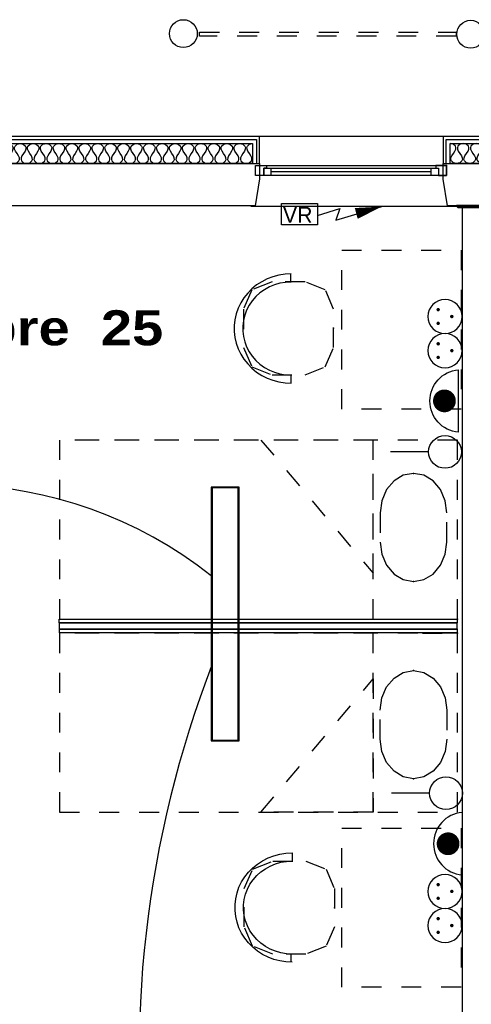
# Model space of a CAD drawing. Header units: millimetres. Extents: x -11.8 to 86.8, y 45.9 to 95.9.
# Tile 77 of 108: x 22.1 to 24.4, y 86.2 to 91.2. Entities that reach past the tile are written whole.
import ezdxf

# ---------------------------------------------------------------- set-up
doc = ezdxf.new("R2010")
doc.units = ezdxf.units.MM
doc.header["$MEASUREMENT"] = 0
doc.linetypes.add('PC_DASH_1', pattern=[0.055556, 0.027778, -0.027778])
doc.layers.add('CFO', color=6, linetype='Continuous')
doc.layers.add('Structure etage', color=7, linetype='Continuous')
doc.styles.get("Standard").update_dxf_attribs({"font": 'BKANT.TTF'})

# ---------------------------------------------------------------- blocks, each defined once
blk = doc.blocks.new('FILMED254')
for points in [[(-0.6382, -0.0753), (0.6368, -0.0753), (0.6368, 0.0667), (-0.6382, 0.0667)], [(-0.6357, -0.0693), (0.6343, -0.0693), (0.6343, 0.0607), (-0.6357, 0.0607)]]:
    blk.add_lwpolyline(points, close=True)
blk = doc.blocks.new('VR')
for p, q in [((0.454, 0.117), (0.736, 0.206)), ((0.686, 0.058), (1.262, 0.228)), ((0.736, 0.206), (0.686, 0.058))]:
    blk.add_line(p, q)
blk.add_lwpolyline([(0, 0.265), (0.454, 0.265), (0.454, 0), (0, 0)], close=True)
blk.add_lwpolyline([(0.941, 0.142, 0.14, 0, 0), (1.262, 0.228, 0, 0, 0)], format="xyseb")
blk.add_text('VR', height=0.2).set_placement((0.02, 0.025))
blk = doc.blocks.new('PCEN')
at = {"const_width": 0.025}
for points in [[(-0.101, 0.359, 1), (-0.076, 0.359, 1)], [(0.099, 0.359, 1), (0.124, 0.359, 1)], [(-0.001, 0.159, 1), (0.024, 0.159, 1)]]:
    blk.add_lwpolyline(points, format="xyb", close=True, dxfattribs=at)
blk.add_circle((0.012, 0.259), 0.25)
blk = doc.blocks.new('SA')
blk.add_line((0.1176, 0.2603), (0.3651, 0.5078))
blk.add_circle((0.0116, 0.1542), 0.15)
blk = doc.blocks.new('ADEC')
blk.add_line((-0.2995, 0.0875), (0.2045, 0.0875))
blk.add_arc((-0.0475, 0.111), 0.2531, 185.33727, 354.66273)
blk = doc.blocks.new('AP2')
at = {"const_width": 0.193}
blk.add_lwpolyline([(-0.088, -0.238, 1), (0.104, -0.238, 1)], format="xyb", close=True, dxfattribs=at)
at = {"xscale": 2.1, "yscale": 2.1, "zscale": 2.1}
blk.add_blockref('ADEC', (0.106, -0.185), dxfattribs=at)
blk = doc.blocks.new('PD_16128')
at = {"layer": 'Structure etage', "color": 0, "linetype": 'PC_DASH_1'}
blk.add_lwpolyline([(23.7679, -8.0114), (23.7679, -8.1579), (23.7761, -8.2193), (23.7999, -8.2748), (23.837, -8.3188), (23.8837, -8.347), (23.9355, -8.3567), (23.9873, -8.347), (24.034, -8.3188), (24.0711, -8.2748), (24.0949, -8.2193), (24.1031, -8.1579), (24.1031, -8.0114), (24.0949, -7.95), (24.0711, -7.8945), (24.034, -7.8505), (23.9873, -7.8223), (23.9355, -7.8126), (23.8837, -7.8223), (23.837, -7.8505), (23.7999, -7.8945), (23.7761, -7.95), (23.7679, -8.0114)], dxfattribs=at)
at = {"layer": 'Structure etage', "color": 0}
for p in [(23.9355, -7.8126), (23.9355, -8.3567)]:
    blk.add_point(p, dxfattribs=at)
blk = doc.blocks.new('PD_16127')
at = {"layer": 'Structure etage', "color": 0, "linetype": 'PC_DASH_1'}
blk.add_line((23.9796, -8.5451), (24.156, -8.5451), dxfattribs=at)
for points in [[(24.156, -8.5451), (24.156, -7.6451), (22.156, -7.6451), (22.156, -8.5451), (24.156, -8.5451)], [(23.7326, -8.5451), (23.7326, -7.6451), (22.156, -7.6451), (22.156, -8.5451), (23.7326, -8.5451)], [(23.7326, -8.3149), (23.7326, -7.6451), (23.1679, -7.6451), (23.7326, -8.3149)]]:
    blk.add_lwpolyline(points, dxfattribs=at)
at = {"layer": 'Structure etage', "color": 0}
blk.add_point((24.156, -8.5451), dxfattribs=at)
at = {"layer": 'Structure etage'}
blk.add_blockref('PD_16128', (0, 0), dxfattribs=at)
blk = doc.blocks.new('PD_16130')
at = {"layer": 'Structure etage', "color": 0, "linetype": 'PC_DASH_1'}
blk.add_lwpolyline([(23.7679, -9.1501), (23.7679, -9.0036), (23.7761, -8.9421), (23.7999, -8.8867), (23.837, -8.8427), (23.8837, -8.8145), (23.9355, -8.8047), (23.9873, -8.8145), (24.034, -8.8427), (24.0711, -8.8867), (24.0949, -8.9421), (24.1031, -9.0036), (24.1031, -9.1501), (24.0949, -9.2115), (24.0711, -9.267), (24.034, -9.3109), (23.9873, -9.3392), (23.9355, -9.3489), (23.8837, -9.3392), (23.837, -9.3109), (23.7999, -9.267), (23.7761, -9.2115), (23.7679, -9.1501)], dxfattribs=at)
at = {"layer": 'Structure etage', "color": 0}
for p in [(23.9355, -8.8047), (23.9355, -9.3489)]:
    blk.add_point(p, dxfattribs=at)
blk = doc.blocks.new('PD_16129')
at = {"layer": 'Structure etage', "color": 0, "linetype": 'PC_DASH_1'}
blk.add_line((23.9796, -8.6164), (24.156, -8.6164), dxfattribs=at)
for points in [[(24.156, -9.5164), (24.156, -8.6164), (22.156, -8.6164), (22.156, -9.5164), (24.156, -9.5164)], [(23.7326, -9.5164), (23.7326, -8.6164), (22.156, -8.6164), (22.156, -9.5164), (23.7326, -9.5164)], [(23.7326, -8.8466), (23.7326, -9.5164), (23.1679, -9.5164), (23.7326, -8.8466)]]:
    blk.add_lwpolyline(points, dxfattribs=at)
at = {"layer": 'Structure etage', "color": 0}
blk.add_point((24.156, -8.6164), dxfattribs=at)
at = {"layer": 'Structure etage'}
blk.add_blockref('PD_16130', (0, 0), dxfattribs=at)
blk = doc.blocks.new('PD_16131')
at = {"layer": 'Structure etage', "color": 0}
for points in [[(22.1548, -8.5651), (22.1548, -8.5461), (24.1548, -8.5461), (24.1548, -8.5651), (22.1548, -8.5651)], [(24.1537, -8.5966), (24.1537, -8.5666), (22.1548, -8.5666), (22.1548, -8.5966), (24.1537, -8.5966)], [(22.1568, -8.6141), (22.1568, -8.5951), (24.1548, -8.5951), (24.1548, -8.6141), (22.1568, -8.6141)]]:
    blk.add_lwpolyline(points, dxfattribs=at)
blk = doc.blocks.new('PD_16133')
at = {"layer": 'Structure etage', "color": 0, "linetype": 'PC_DASH_1'}
for p, q in [((23.3167, -6.8099), (23.3167, -6.8489)), ((23.321, -7.3586), (23.321, -7.3175))]:
    blk.add_line(p, q, dxfattribs=at)
for points in [[(23.3202, -6.8089), (23.2892, -6.8105), (23.2586, -6.8153), (23.2287, -6.8233), (23.1998, -6.8343), (23.1724, -6.8482), (23.1467, -6.8649), (23.123, -6.8842), (23.1017, -6.9058), (23.0829, -6.9295), (23.0669, -6.9551), (23.0538, -6.9821), (23.0439, -7.0103), (23.0372, -7.0394), (23.0339, -7.069), (23.0339, -7.0988), (23.0372, -7.1284), (23.0439, -7.1574), (23.0538, -7.1857), (23.0669, -7.2127), (23.0829, -7.2382), (23.1017, -7.2619), (23.123, -7.2835), (23.1467, -7.3028), (23.1724, -7.3195), (23.1998, -7.3334), (23.2287, -7.3445), (23.2586, -7.3524), (23.2892, -7.3572), (23.3202, -7.3589)], [(23.3202, -6.85), (23.2919, -6.8516), (23.264, -6.8563), (23.2368, -6.8641), (23.2108, -6.8749), (23.1862, -6.8885), (23.1634, -6.9047), (23.1428, -6.9234), (23.1246, -6.9442), (23.109, -6.9669), (23.0963, -6.9912), (23.0866, -7.0168), (23.08, -7.0432), (23.0767, -7.0703), (23.0767, -7.0975), (23.08, -7.1245), (23.0866, -7.1509), (23.0963, -7.1765), (23.109, -7.2008), (23.1246, -7.2235), (23.1428, -7.2443), (23.1634, -7.263), (23.1862, -7.2792), (23.2108, -7.2928), (23.2368, -7.3036), (23.264, -7.3114), (23.2919, -7.3161), (23.3202, -7.3177)], [(23.0805, -6.9864), (23.0805, -7.1791), (23.1225, -7.2763), (23.2239, -7.3166), (23.3901, -7.3166), (23.4915, -7.2763), (23.5335, -7.1791), (23.5335, -6.9864), (23.4915, -6.8892), (23.3901, -6.8489), (23.2239, -6.8489), (23.1225, -6.8892), (23.0805, -6.9864)]]:
    blk.add_lwpolyline(points, dxfattribs=at)
at = {"layer": 'Structure etage', "color": 0}
blk.add_point((23.5335, -7.0827), dxfattribs=at)
blk = doc.blocks.new('PD_16135')
at = {"layer": 'Structure etage', "color": 0, "linetype": 'PC_DASH_1'}
for p, q in [((23.3252, -9.7219), (23.3252, -9.763)), ((23.3209, -10.2706), (23.3209, -10.2316))]:
    blk.add_line(p, q, dxfattribs=at)
for points in [[(23.3245, -10.2716), (23.2935, -10.27), (23.2628, -10.2652), (23.2329, -10.2572), (23.204, -10.2462), (23.1766, -10.2323), (23.1509, -10.2155), (23.1272, -10.1963), (23.1059, -10.1747), (23.0871, -10.151), (23.0711, -10.1254), (23.058, -10.0984), (23.0481, -10.0702), (23.0415, -10.0411), (23.0381, -10.0115), (23.0381, -9.9817), (23.0415, -9.9521), (23.0481, -9.9231), (23.058, -9.8948), (23.0711, -9.8678), (23.0871, -9.8423), (23.1059, -9.8186), (23.1272, -9.797), (23.1509, -9.7777), (23.1766, -9.761), (23.204, -9.747), (23.2329, -9.736), (23.2628, -9.7281), (23.2935, -9.7232), (23.3245, -9.7216)], [(23.3244, -10.2305), (23.2961, -10.2289), (23.2682, -10.2242), (23.241, -10.2164), (23.215, -10.2056), (23.1904, -10.192), (23.1677, -10.1758), (23.147, -10.1571), (23.1288, -10.1363), (23.1132, -10.1136), (23.1005, -10.0893), (23.0908, -10.0637), (23.0842, -10.0372), (23.081, -10.0102), (23.081, -9.983), (23.0842, -9.956), (23.0908, -9.9296), (23.1005, -9.904), (23.1132, -9.8797), (23.1288, -9.857), (23.147, -9.8362), (23.1677, -9.8175), (23.1904, -9.8013), (23.215, -9.7877), (23.241, -9.7769), (23.2682, -9.7691), (23.2961, -9.7644), (23.3244, -9.7628)], [(23.0847, -10.0941), (23.0847, -9.9014), (23.1267, -9.8042), (23.2281, -9.7639), (23.3943, -9.7639), (23.4957, -9.8042), (23.5377, -9.9014), (23.5377, -10.0941), (23.4957, -10.1913), (23.3943, -10.2316), (23.2281, -10.2316), (23.1267, -10.1913), (23.0847, -10.0941)]]:
    blk.add_lwpolyline(points, dxfattribs=at)
at = {"layer": 'Structure etage', "color": 0}
blk.add_point((23.5377, -9.9977), dxfattribs=at)
blk = doc.blocks.new('PD_16374')
at = {"layer": 'Structure etage', "color": 0}
for p, q in [((23.2182, -6.2774), (24.0243, -6.2774)), ((24.0243, -6.2957), (23.2182, -6.2957))]:
    blk.add_line(p, q, dxfattribs=at)
for points in [[(23.1413, -6.2637), (24.1013, -6.2637), (24.1013, -6.314), (23.1413, -6.314), (23.1413, -6.2637)], [(23.1413, -6.314), (23.1413, -6.2637), (23.1956, -6.2637), (23.1956, -6.2774), (23.182, -6.2774), (23.182, -6.314), (23.1413, -6.314)], [(23.182, -6.2774), (23.2182, -6.2774), (23.2182, -6.314), (23.182, -6.314), (23.182, -6.2774)], [(24.0243, -6.2774), (24.0605, -6.2774), (24.0605, -6.314), (24.0243, -6.314), (24.0243, -6.2774)], [(24.1013, -6.314), (24.1013, -6.2637), (24.0469, -6.2637), (24.0469, -6.2774), (24.0605, -6.2774), (24.0605, -6.314), (24.1013, -6.314)]]:
    blk.add_lwpolyline(points, dxfattribs=at)
blk.add_point((24.1013, -6.2637), dxfattribs=at)
blk = doc.blocks.new('PD_16463')
at = {"layer": 'Structure etage', "color": 0}
for points in [[(24.3488, -6.2535), (24.1188, -6.2535), (24.1188, -6.1535), (24.3488, -6.1535), (24.3488, -6.2535)], [(24.3488, -6.2535), (24.3333, -6.2504), (24.3223, -6.241), (24.32, -6.234), (24.3205, -6.2254), (24.3244, -6.2152), (24.3324, -6.2035), (24.3403, -6.1918), (24.3442, -6.1816), (24.3447, -6.173), (24.3424, -6.166), (24.3314, -6.1566), (24.3159, -6.1535), (24.3004, -6.1566), (24.2895, -6.166), (24.2871, -6.173), (24.2876, -6.1816), (24.2916, -6.1918), (24.2995, -6.2035), (24.3074, -6.2152), (24.3114, -6.2254), (24.3119, -6.234), (24.3095, -6.241), (24.2986, -6.2504), (24.2831, -6.2535), (24.2675, -6.2504), (24.2566, -6.241), (24.2543, -6.234), (24.2548, -6.2254), (24.2587, -6.2152), (24.2666, -6.2035), (24.2746, -6.1918), (24.2785, -6.1816), (24.279, -6.173), (24.2767, -6.166), (24.2657, -6.1566), (24.2502, -6.1535), (24.2347, -6.1566), (24.2237, -6.166), (24.2214, -6.173), (24.2219, -6.1816), (24.2259, -6.1918), (24.2338, -6.2035), (24.2417, -6.2152), (24.2457, -6.2254), (24.2462, -6.234), (24.2438, -6.241), (24.2329, -6.2504), (24.2174, -6.2535), (24.2018, -6.2504), (24.1909, -6.241), (24.1885, -6.234), (24.1891, -6.2254), (24.193, -6.2152), (24.2009, -6.2035), (24.2089, -6.1918), (24.2128, -6.1816), (24.2133, -6.173), (24.211, -6.166), (24.2, -6.1566), (24.1845, -6.1535), (24.169, -6.1566), (24.158, -6.166), (24.1557, -6.173), (24.1562, -6.1816), (24.1601, -6.1918), (24.1681, -6.2035), (24.176, -6.2152), (24.1799, -6.2254), (24.1805, -6.234), (24.1781, -6.241), (24.1672, -6.2504), (24.1516, -6.2535), (24.1361, -6.2504), (24.1252, -6.241), (24.1228, -6.234), (24.1233, -6.2254), (24.1273, -6.2152), (24.1352, -6.2035), (24.1431, -6.1918), (24.1471, -6.1816), (24.1476, -6.173), (24.1453, -6.166), (24.1343, -6.1566), (24.1188, -6.1535)]]:
    blk.add_lwpolyline(points, dxfattribs=at)
blk = doc.blocks.new('PD_16469')
at = {"layer": 'Structure etage', "color": 0}
for points in [[(20.3365, -6.1535), (23.1265, -6.1535), (23.1265, -6.2534), (20.3365, -6.2534), (20.3365, -6.1535)], [(20.3365, -6.1535), (20.3519, -6.1566), (20.3627, -6.166), (20.365, -6.173), (20.3645, -6.1816), (20.3606, -6.1918), (20.3527, -6.2035), (20.3448, -6.2152), (20.3409, -6.2253), (20.3404, -6.2339), (20.3427, -6.2409), (20.3536, -6.2503), (20.3689, -6.2534), (20.3843, -6.2503), (20.3952, -6.2409), (20.3975, -6.2339), (20.3969, -6.2253), (20.393, -6.2152), (20.3852, -6.2035), (20.3773, -6.1918), (20.3734, -6.1816), (20.3729, -6.173), (20.3752, -6.166), (20.386, -6.1566), (20.4014, -6.1535), (20.4168, -6.1566), (20.4276, -6.166), (20.4299, -6.173), (20.4294, -6.1816), (20.4255, -6.1918), (20.4176, -6.2035), (20.4097, -6.2152), (20.4058, -6.2253), (20.4053, -6.2339), (20.4076, -6.2409), (20.4185, -6.2503), (20.4338, -6.2534), (20.4492, -6.2503), (20.46, -6.2409), (20.4623, -6.2339), (20.4618, -6.2253), (20.4579, -6.2152), (20.45, -6.2035), (20.4422, -6.1918), (20.4383, -6.1816), (20.4377, -6.173), (20.4401, -6.166), (20.4509, -6.1566), (20.4663, -6.1535), (20.4816, -6.1566), (20.4925, -6.166), (20.4948, -6.173), (20.4943, -6.1816), (20.4904, -6.1918), (20.4825, -6.2035), (20.4746, -6.2152), (20.4707, -6.2253), (20.4702, -6.2339), (20.4725, -6.2409), (20.4833, -6.2503), (20.4987, -6.2534), (20.5141, -6.2503), (20.5249, -6.2409), (20.5272, -6.2339), (20.5267, -6.2253), (20.5228, -6.2152), (20.5149, -6.2035), (20.5071, -6.1918), (20.5031, -6.1816), (20.5026, -6.173), (20.5049, -6.166), (20.5158, -6.1566), (20.5311, -6.1535), (20.5465, -6.1566), (20.5574, -6.166), (20.5597, -6.173), (20.5592, -6.1816), (20.5552, -6.1918), (20.5474, -6.2035), (20.5395, -6.2152), (20.5356, -6.2253), (20.5351, -6.2339), (20.5374, -6.2409), (20.5482, -6.2503), (20.5636, -6.2534), (20.579, -6.2503), (20.5898, -6.2409), (20.5921, -6.2339), (20.5916, -6.2253), (20.5877, -6.2152), (20.5798, -6.2035), (20.5719, -6.1918), (20.568, -6.1816), (20.5675, -6.173), (20.5698, -6.166), (20.5807, -6.1566), (20.596, -6.1535), (20.6114, -6.1566), (20.6222, -6.166), (20.6246, -6.173), (20.624, -6.1816), (20.6201, -6.1918), (20.6123, -6.2035), (20.6044, -6.2152), (20.6005, -6.2253), (20.6, -6.2339), (20.6023, -6.2409), (20.6131, -6.2503), (20.6285, -6.2534), (20.6438, -6.2503), (20.6547, -6.2409), (20.657, -6.2339), (20.6565, -6.2253), (20.6526, -6.2152), (20.6447, -6.2035), (20.6368, -6.1918), (20.6329, -6.1816), (20.6324, -6.173), (20.6347, -6.166), (20.6455, -6.1566), (20.6609, -6.1535), (20.6763, -6.1566), (20.6871, -6.166), (20.6894, -6.173), (20.6889, -6.1816), (20.685, -6.1918), (20.6771, -6.2035), (20.6693, -6.2152), (20.6654, -6.2253), (20.6648, -6.2339), (20.6671, -6.2409), (20.678, -6.2503), (20.6934, -6.2534), (20.7087, -6.2503), (20.7196, -6.2409), (20.7219, -6.2339), (20.7214, -6.2253), (20.7175, -6.2152), (20.7096, -6.2035), (20.7017, -6.1918), (20.6978, -6.1816), (20.6973, -6.173), (20.6996, -6.166), (20.7104, -6.1566), (20.7258, -6.1535), (20.7412, -6.1566), (20.752, -6.166), (20.7543, -6.173), (20.7538, -6.1816), (20.7499, -6.1918), (20.742, -6.2035), (20.7341, -6.2152), (20.7302, -6.2253), (20.7297, -6.2339), (20.732, -6.2409), (20.7429, -6.2503), (20.7582, -6.2534), (20.7736, -6.2503), (20.7845, -6.2409), (20.7868, -6.2339), (20.7862, -6.2253), (20.7823, -6.2152), (20.7745, -6.2035), (20.7666, -6.1918), (20.7627, -6.1816), (20.7622, -6.173), (20.7645, -6.166), (20.7753, -6.1566), (20.7907, -6.1535), (20.8061, -6.1566), (20.8169, -6.166), (20.8192, -6.173), (20.8187, -6.1816), (20.8148, -6.1918), (20.8069, -6.2035), (20.799, -6.2152), (20.7951, -6.2253), (20.7946, -6.2339), (20.7969, -6.2409), (20.8078, -6.2503), (20.8231, -6.2534), (20.8385, -6.2503), (20.8493, -6.2409), (20.8516, -6.2339), (20.8511, -6.2253), (20.8472, -6.2152), (20.8393, -6.2035), (20.8315, -6.1918), (20.8276, -6.1816), (20.827, -6.173), (20.8294, -6.166), (20.8402, -6.1566), (20.8556, -6.1535), (20.8709, -6.1566), (20.8818, -6.166), (20.8841, -6.173), (20.8836, -6.1816), (20.8797, -6.1918), (20.8718, -6.2035), (20.8639, -6.2152), (20.86, -6.2253), (20.8595, -6.2339), (20.8618, -6.2409), (20.8726, -6.2503), (20.888, -6.2534), (20.9034, -6.2503), (20.9142, -6.2409), (20.9165, -6.2339), (20.916, -6.2253), (20.9121, -6.2152), (20.9042, -6.2035), (20.8964, -6.1918), (20.8924, -6.1816), (20.8919, -6.173), (20.8942, -6.166), (20.9051, -6.1566), (20.9205, -6.1535), (20.9358, -6.1566), (20.9467, -6.166), (20.949, -6.173), (20.9485, -6.1816), (20.9445, -6.1918), (20.9367, -6.2035), (20.9288, -6.2152), (20.9249, -6.2253), (20.9244, -6.2339), (20.9267, -6.2409), (20.9375, -6.2503), (20.9529, -6.2534), (20.9683, -6.2503), (20.9791, -6.2409), (20.9814, -6.2339), (20.9809, -6.2253), (20.977, -6.2152), (20.9691, -6.2035), (20.9612, -6.1918), (20.9573, -6.1816), (20.9568, -6.173), (20.9591, -6.166), (20.97, -6.1566), (20.9853, -6.1535), (21.0007, -6.1566), (21.0115, -6.166), (21.0139, -6.173), (21.0133, -6.1816), (21.0094, -6.1918), (21.0016, -6.2035), (20.9937, -6.2152), (20.9898, -6.2253), (20.9893, -6.2339), (20.9916, -6.2409), (21.0024, -6.2503), (21.0178, -6.2534), (21.0331, -6.2503), (21.044, -6.2409), (21.0463, -6.2339), (21.0458, -6.2253), (21.0419, -6.2152), (21.034, -6.2035), (21.0261, -6.1918), (21.0222, -6.1816), (21.0217, -6.173), (21.024, -6.166), (21.0348, -6.1566), (21.0502, -6.1535), (21.0656, -6.1566), (21.0764, -6.166), (21.0787, -6.173), (21.0782, -6.1816), (21.0743, -6.1918), (21.0664, -6.2035), (21.0586, -6.2152), (21.0547, -6.2253), (21.0541, -6.2339), (21.0564, -6.2409), (21.0673, -6.2503), (21.0827, -6.2534), (21.098, -6.2503), (21.1089, -6.2409), (21.1112, -6.2339), (21.1107, -6.2253), (21.1068, -6.2152), (21.0989, -6.2035), (21.091, -6.1918), (21.0871, -6.1816), (21.0866, -6.173), (21.0889, -6.166), (21.0997, -6.1566), (21.1151, -6.1535), (21.1305, -6.1566), (21.1413, -6.166), (21.1436, -6.173), (21.1431, -6.1816), (21.1392, -6.1918), (21.1313, -6.2035), (21.1235, -6.2152), (21.1195, -6.2253), (21.119, -6.2339), (21.1213, -6.2409), (21.1322, -6.2503), (21.1475, -6.2534), (21.1629, -6.2503), (21.1738, -6.2409), (21.1761, -6.2339), (21.1755, -6.2253), (21.1716, -6.2152), (21.1638, -6.2035), (21.1559, -6.1918), (21.152, -6.1816), (21.1515, -6.173), (21.1538, -6.166), (21.1646, -6.1566), (21.18, -6.1535), (21.1954, -6.1566), (21.2062, -6.166), (21.2085, -6.173), (21.208, -6.1816), (21.2041, -6.1918), (21.1962, -6.2035), (21.1883, -6.2152), (21.1844, -6.2253), (21.1839, -6.2339), (21.1862, -6.2409), (21.1971, -6.2503), (21.2124, -6.2534), (21.2278, -6.2503), (21.2386, -6.2409), (21.241, -6.2339), (21.2404, -6.2253), (21.2365, -6.2152), (21.2286, -6.2035), (21.2208, -6.1918), (21.2169, -6.1816), (21.2163, -6.173), (21.2187, -6.166), (21.2295, -6.1566), (21.2449, -6.1535), (21.2602, -6.1566), (21.2711, -6.166), (21.2734, -6.173), (21.2729, -6.1816), (21.269, -6.1918), (21.2611, -6.2035), (21.2532, -6.2152), (21.2493, -6.2253), (21.2488, -6.2339), (21.2511, -6.2409), (21.2619, -6.2503), (21.2773, -6.2534), (21.2927, -6.2503), (21.3035, -6.2409), (21.3058, -6.2339), (21.3053, -6.2253), (21.3014, -6.2152), (21.2935, -6.2035), (21.2857, -6.1918), (21.2817, -6.1816), (21.2812, -6.173), (21.2835, -6.166), (21.2944, -6.1566), (21.3098, -6.1535), (21.3251, -6.1566), (21.336, -6.166), (21.3383, -6.173), (21.3378, -6.1816), (21.3338, -6.1918), (21.326, -6.2035), (21.3181, -6.2152), (21.3142, -6.2253), (21.3137, -6.2339), (21.316, -6.2409), (21.3268, -6.2503), (21.3422, -6.2534), (21.3576, -6.2503), (21.3684, -6.2409), (21.3707, -6.2339), (21.3702, -6.2253), (21.3663, -6.2152), (21.3584, -6.2035), (21.3505, -6.1918), (21.3466, -6.1816), (21.3461, -6.173), (21.3484, -6.166), (21.3593, -6.1566), (21.3746, -6.1535), (21.39, -6.1566), (21.4008, -6.166), (21.4032, -6.173), (21.4026, -6.1816), (21.3987, -6.1918), (21.3909, -6.2035), (21.383, -6.2152), (21.3791, -6.2253), (21.3786, -6.2339), (21.3809, -6.2409), (21.3917, -6.2503), (21.4071, -6.2534), (21.4224, -6.2503), (21.4333, -6.2409), (21.4356, -6.2339), (21.4351, -6.2253), (21.4312, -6.2152), (21.4233, -6.2035), (21.4154, -6.1918), (21.4115, -6.1816), (21.411, -6.173), (21.4133, -6.166), (21.4242, -6.1566), (21.4395, -6.1535), (21.4549, -6.1566), (21.4657, -6.166), (21.468, -6.173), (21.4675, -6.1816), (21.4636, -6.1918), (21.4557, -6.2035), (21.4479, -6.2152), (21.444, -6.2253), (21.4434, -6.2339), (21.4457, -6.2409), (21.4566, -6.2503), (21.472, -6.2534), (21.4873, -6.2503), (21.4982, -6.2409), (21.5005, -6.2339), (21.5, -6.2253), (21.4961, -6.2152), (21.4882, -6.2035), (21.4803, -6.1918), (21.4764, -6.1816), (21.4759, -6.173), (21.4782, -6.166), (21.489, -6.1566), (21.5044, -6.1535), (21.5198, -6.1566), (21.5306, -6.166), (21.5329, -6.173), (21.5324, -6.1816), (21.5285, -6.1918), (21.5206, -6.2035), (21.5128, -6.2152), (21.5088, -6.2253), (21.5083, -6.2339), (21.5106, -6.2409), (21.5215, -6.2503), (21.5368, -6.2534), (21.5522, -6.2503), (21.5631, -6.2409), (21.5654, -6.2339), (21.5649, -6.2253), (21.5609, -6.2152), (21.5531, -6.2035), (21.5452, -6.1918), (21.5413, -6.1816), (21.5408, -6.173), (21.5431, -6.166), (21.5539, -6.1566), (21.5693, -6.1535), (21.5847, -6.1566), (21.5955, -6.166), (21.5978, -6.173), (21.5973, -6.1816), (21.5934, -6.1918), (21.5855, -6.2035), (21.5776, -6.2152), (21.5737, -6.2253), (21.5732, -6.2339), (21.5755, -6.2409), (21.5864, -6.2503), (21.6017, -6.2534), (21.6171, -6.2503), (21.6279, -6.2409), (21.6303, -6.2339), (21.6297, -6.2253), (21.6258, -6.2152), (21.618, -6.2035), (21.6101, -6.1918), (21.6062, -6.1816), (21.6056, -6.173), (21.608, -6.166), (21.6188, -6.1566), (21.6342, -6.1535), (21.6495, -6.1566), (21.6604, -6.166), (21.6627, -6.173), (21.6622, -6.1816), (21.6583, -6.1918), (21.6504, -6.2035), (21.6425, -6.2152), (21.6386, -6.2253), (21.6381, -6.2339), (21.6404, -6.2409), (21.6512, -6.2503), (21.6666, -6.2534), (21.682, -6.2503), (21.6928, -6.2409), (21.6951, -6.2339), (21.6946, -6.2253), (21.6907, -6.2152), (21.6828, -6.2035), (21.675, -6.1918), (21.6711, -6.1816), (21.6705, -6.173), (21.6728, -6.166), (21.6837, -6.1566), (21.6991, -6.1535), (21.7144, -6.1566), (21.7253, -6.166), (21.7276, -6.173), (21.7271, -6.1816), (21.7231, -6.1918), (21.7153, -6.2035), (21.7074, -6.2152), (21.7035, -6.2253), (21.703, -6.2339), (21.7053, -6.2409), (21.7161, -6.2503), (21.7315, -6.2534), (21.7469, -6.2503), (21.7577, -6.2409), (21.76, -6.2339), (21.7595, -6.2253), (21.7556, -6.2152), (21.7477, -6.2035), (21.7398, -6.1918), (21.7359, -6.1816), (21.7354, -6.173), (21.7377, -6.166), (21.7486, -6.1566), (21.7639, -6.1535), (21.7793, -6.1566), (21.7902, -6.166), (21.7925, -6.173), (21.7919, -6.1816), (21.788, -6.1918), (21.7802, -6.2035), (21.7723, -6.2152), (21.7684, -6.2253), (21.7679, -6.2339), (21.7702, -6.2409), (21.781, -6.2503), (21.7964, -6.2534), (21.8118, -6.2503), (21.8226, -6.2409), (21.8249, -6.2339), (21.8244, -6.2253), (21.8205, -6.2152), (21.8126, -6.2035), (21.8047, -6.1918), (21.8008, -6.1816), (21.8003, -6.173), (21.8026, -6.166), (21.8135, -6.1566), (21.8288, -6.1535), (21.8442, -6.1566), (21.855, -6.166), (21.8573, -6.173), (21.8568, -6.1816), (21.8529, -6.1918), (21.845, -6.2035), (21.8372, -6.2152), (21.8333, -6.2253), (21.8327, -6.2339), (21.8351, -6.2409), (21.8459, -6.2503), (21.8613, -6.2534), (21.8766, -6.2503), (21.8875, -6.2409), (21.8898, -6.2339), (21.8893, -6.2253), (21.8854, -6.2152), (21.8775, -6.2035), (21.8696, -6.1918), (21.8657, -6.1816), (21.8652, -6.173), (21.8675, -6.166), (21.8783, -6.1566), (21.8937, -6.1535), (21.9091, -6.1566), (21.9199, -6.166), (21.9222, -6.173), (21.9217, -6.1816), (21.9178, -6.1918), (21.9099, -6.2035), (21.9021, -6.2152), (21.8981, -6.2253), (21.8976, -6.2339), (21.8999, -6.2409), (21.9108, -6.2503), (21.9261, -6.2534), (21.9415, -6.2503), (21.9524, -6.2409), (21.9547, -6.2339), (21.9542, -6.2253), (21.9502, -6.2152), (21.9424, -6.2035), (21.9345, -6.1918), (21.9306, -6.1816), (21.9301, -6.173), (21.9324, -6.166), (21.9432, -6.1566), (21.9586, -6.1535), (21.974, -6.1566), (21.9848, -6.166), (21.9871, -6.173), (21.9866, -6.1816), (21.9827, -6.1918), (21.9748, -6.2035), (21.9669, -6.2152), (21.963, -6.2253), (21.9625, -6.2339), (21.9648, -6.2409), (21.9757, -6.2503), (21.991, -6.2534), (22.0064, -6.2503), (22.0172, -6.2409), (22.0196, -6.2339), (22.019, -6.2253), (22.0151, -6.2152), (22.0073, -6.2035), (21.9994, -6.1918), (21.9955, -6.1816), (21.995, -6.173), (21.9973, -6.166), (22.0081, -6.1566), (22.0235, -6.1535), (22.0388, -6.1566), (22.0497, -6.166), (22.052, -6.173), (22.0515, -6.1816), (22.0476, -6.1918), (22.0397, -6.2035), (22.0318, -6.2152), (22.0279, -6.2253), (22.0274, -6.2339), (22.0297, -6.2409), (22.0405, -6.2503), (22.0559, -6.2534), (22.0713, -6.2503), (22.0821, -6.2409), (22.0844, -6.2339), (22.0839, -6.2253), (22.08, -6.2152), (22.0721, -6.2035), (22.0643, -6.1918), (22.0604, -6.1816), (22.0598, -6.173), (22.0621, -6.166), (22.073, -6.1566), (22.0884, -6.1535), (22.1037, -6.1566), (22.1146, -6.166), (22.1169, -6.173), (22.1164, -6.1816), (22.1125, -6.1918), (22.1046, -6.2035), (22.0967, -6.2152), (22.0928, -6.2253), (22.0923, -6.2339), (22.0946, -6.2409), (22.1054, -6.2503), (22.1208, -6.2534), (22.1362, -6.2503), (22.147, -6.2409), (22.1493, -6.2339), (22.1488, -6.2253), (22.1449, -6.2152), (22.137, -6.2035), (22.1291, -6.1918), (22.1252, -6.1816), (22.1247, -6.173), (22.127, -6.166), (22.1379, -6.1566), (22.1532, -6.1535), (22.1686, -6.1566), (22.1795, -6.166), (22.1818, -6.173), (22.1812, -6.1816), (22.1773, -6.1918), (22.1695, -6.2035), (22.1616, -6.2152), (22.1577, -6.2253), (22.1572, -6.2339), (22.1595, -6.2409), (22.1703, -6.2503), (22.1857, -6.2534), (22.2011, -6.2503), (22.2119, -6.2409), (22.2142, -6.2339), (22.2137, -6.2253), (22.2098, -6.2152), (22.2019, -6.2035), (22.194, -6.1918), (22.1901, -6.1816), (22.1896, -6.173), (22.1919, -6.166), (22.2028, -6.1566), (22.2181, -6.1535), (22.2335, -6.1566), (22.2443, -6.166), (22.2466, -6.173), (22.2461, -6.1816), (22.2422, -6.1918), (22.2343, -6.2035), (22.2265, -6.2152), (22.2226, -6.2253), (22.222, -6.2339), (22.2244, -6.2409), (22.2352, -6.2503), (22.2506, -6.2534), (22.2659, -6.2503), (22.2768, -6.2409), (22.2791, -6.2339), (22.2786, -6.2253), (22.2747, -6.2152), (22.2668, -6.2035), (22.2589, -6.1918), (22.255, -6.1816), (22.2545, -6.173), (22.2568, -6.166), (22.2676, -6.1566), (22.283, -6.1535), (22.2984, -6.1566), (22.3092, -6.166), (22.3115, -6.173), (22.311, -6.1816), (22.3071, -6.1918), (22.2992, -6.2035), (22.2914, -6.2152), (22.2874, -6.2253), (22.2869, -6.2339), (22.2892, -6.2409), (22.3001, -6.2503), (22.3155, -6.2534), (22.3308, -6.2503), (22.3417, -6.2409), (22.344, -6.2339), (22.3435, -6.2253), (22.3395, -6.2152), (22.3317, -6.2035), (22.3238, -6.1918), (22.3199, -6.1816), (22.3194, -6.173), (22.3217, -6.166), (22.3325, -6.1566), (22.3479, -6.1535), (22.3633, -6.1566), (22.3741, -6.166), (22.3764, -6.173), (22.3759, -6.1816), (22.372, -6.1918), (22.3641, -6.2035), (22.3562, -6.2152), (22.3523, -6.2253), (22.3518, -6.2339), (22.3541, -6.2409), (22.365, -6.2503), (22.3803, -6.2534), (22.3957, -6.2503), (22.4065, -6.2409), (22.4089, -6.2339), (22.4083, -6.2253), (22.4044, -6.2152), (22.3966, -6.2035), (22.3887, -6.1918), (22.3848, -6.1816), (22.3843, -6.173), (22.3866, -6.166), (22.3974, -6.1566), (22.4128, -6.1535), (22.4281, -6.1566), (22.439, -6.166), (22.4413, -6.173), (22.4408, -6.1816), (22.4369, -6.1918), (22.429, -6.2035), (22.4211, -6.2152), (22.4172, -6.2253), (22.4167, -6.2339), (22.419, -6.2409), (22.4298, -6.2503), (22.4452, -6.2534), (22.4606, -6.2503), (22.4714, -6.2409), (22.4737, -6.2339), (22.4732, -6.2253), (22.4693, -6.2152), (22.4614, -6.2035), (22.4536, -6.1918), (22.4497, -6.1816), (22.4491, -6.173), (22.4514, -6.166), (22.4623, -6.1566), (22.4777, -6.1535), (22.493, -6.1566), (22.5039, -6.166), (22.5062, -6.173), (22.5057, -6.1816), (22.5018, -6.1918), (22.4939, -6.2035), (22.486, -6.2152), (22.4821, -6.2253), (22.4816, -6.2339), (22.4839, -6.2409), (22.4947, -6.2503), (22.5101, -6.2534), (22.5255, -6.2503), (22.5363, -6.2409), (22.5386, -6.2339), (22.5381, -6.2253), (22.5342, -6.2152), (22.5263, -6.2035), (22.5185, -6.1918), (22.5145, -6.1816), (22.514, -6.173), (22.5163, -6.166), (22.5272, -6.1566), (22.5425, -6.1535), (22.5579, -6.1566), (22.5688, -6.166), (22.5711, -6.173), (22.5705, -6.1816), (22.5666, -6.1918), (22.5588, -6.2035), (22.5509, -6.2152), (22.547, -6.2253), (22.5465, -6.2339), (22.5488, -6.2409), (22.5596, -6.2503), (22.575, -6.2534), (22.5904, -6.2503), (22.6012, -6.2409), (22.6035, -6.2339), (22.603, -6.2253), (22.5991, -6.2152), (22.5912, -6.2035), (22.5833, -6.1918), (22.5794, -6.1816), (22.5789, -6.173), (22.5812, -6.166), (22.5921, -6.1566), (22.6074, -6.1535), (22.6228, -6.1566), (22.6336, -6.166), (22.636, -6.173), (22.6354, -6.1816), (22.6315, -6.1918), (22.6236, -6.2035), (22.6158, -6.2152), (22.6119, -6.2253), (22.6113, -6.2339), (22.6137, -6.2409), (22.6245, -6.2503), (22.6399, -6.2534), (22.6552, -6.2503), (22.6661, -6.2409), (22.6684, -6.2339), (22.6679, -6.2253), (22.664, -6.2152), (22.6561, -6.2035), (22.6482, -6.1918), (22.6443, -6.1816), (22.6438, -6.173), (22.6461, -6.166), (22.6569, -6.1566), (22.6723, -6.1535), (22.6877, -6.1566), (22.6985, -6.166), (22.7008, -6.173), (22.7003, -6.1816), (22.6964, -6.1918), (22.6885, -6.2035), (22.6807, -6.2152), (22.6767, -6.2253), (22.6762, -6.2339), (22.6785, -6.2409), (22.6894, -6.2503), (22.7048, -6.2534), (22.7201, -6.2503), (22.731, -6.2409), (22.7333, -6.2339), (22.7328, -6.2253), (22.7288, -6.2152), (22.721, -6.2035), (22.7131, -6.1918), (22.7092, -6.1816), (22.7087, -6.173), (22.711, -6.166), (22.7218, -6.1566), (22.7372, -6.1535), (22.7526, -6.1566), (22.7634, -6.166), (22.7657, -6.173), (22.7652, -6.1816), (22.7613, -6.1918), (22.7534, -6.2035), (22.7455, -6.2152), (22.7416, -6.2253), (22.7411, -6.2339), (22.7434, -6.2409), (22.7543, -6.2503), (22.7696, -6.2534), (22.785, -6.2503), (22.7958, -6.2409), (22.7982, -6.2339), (22.7976, -6.2253), (22.7937, -6.2152), (22.7859, -6.2035), (22.778, -6.1918), (22.7741, -6.1816), (22.7736, -6.173), (22.7759, -6.166), (22.7867, -6.1566), (22.8021, -6.1535), (22.8174, -6.1566), (22.8283, -6.166), (22.8306, -6.173), (22.8301, -6.1816), (22.8262, -6.1918), (22.8183, -6.2035), (22.8104, -6.2152), (22.8065, -6.2253), (22.806, -6.2339), (22.8083, -6.2409), (22.8192, -6.2503), (22.8345, -6.2534), (22.8499, -6.2503), (22.8607, -6.2409), (22.863, -6.2339), (22.8625, -6.2253), (22.8586, -6.2152), (22.8507, -6.2035), (22.8429, -6.1918), (22.839, -6.1816), (22.8384, -6.173), (22.8407, -6.166), (22.8516, -6.1566), (22.867, -6.1535), (22.8823, -6.1566), (22.8932, -6.166), (22.8955, -6.173), (22.895, -6.1816), (22.8911, -6.1918), (22.8832, -6.2035), (22.8753, -6.2152), (22.8714, -6.2253), (22.8709, -6.2339), (22.8732, -6.2409), (22.884, -6.2503), (22.8994, -6.2534), (22.9148, -6.2503), (22.9256, -6.2409), (22.9279, -6.2339), (22.9274, -6.2253), (22.9235, -6.2152), (22.9156, -6.2035), (22.9078, -6.1918), (22.9038, -6.1816), (22.9033, -6.173), (22.9056, -6.166), (22.9165, -6.1566), (22.9318, -6.1535), (22.9472, -6.1566), (22.9581, -6.166), (22.9604, -6.173), (22.9599, -6.1816), (22.9559, -6.1918), (22.9481, -6.2035), (22.9402, -6.2152), (22.9363, -6.2253), (22.9358, -6.2339), (22.9381, -6.2409), (22.9489, -6.2503), (22.9643, -6.2534), (22.9797, -6.2503), (22.9905, -6.2409), (22.9928, -6.2339), (22.9923, -6.2253), (22.9884, -6.2152), (22.9805, -6.2035), (22.9726, -6.1918), (22.9687, -6.1816), (22.9682, -6.173), (22.9705, -6.166), (22.9814, -6.1566), (22.9967, -6.1535), (23.0121, -6.1566), (23.0229, -6.166), (23.0253, -6.173), (23.0247, -6.1816), (23.0208, -6.1918), (23.013, -6.2035), (23.0051, -6.2152), (23.0012, -6.2253), (23.0006, -6.2339), (23.003, -6.2409), (23.0138, -6.2503), (23.0292, -6.2534), (23.0445, -6.2503), (23.0554, -6.2409), (23.0577, -6.2339), (23.0572, -6.2253), (23.0533, -6.2152), (23.0454, -6.2035), (23.0375, -6.1918), (23.0336, -6.1816), (23.0331, -6.173), (23.0354, -6.166), (23.0462, -6.1566), (23.0616, -6.1535), (23.077, -6.1566), (23.0878, -6.166), (23.0901, -6.173), (23.0896, -6.1816), (23.0857, -6.1918), (23.0778, -6.2035), (23.07, -6.2152), (23.0661, -6.2253), (23.0655, -6.2339), (23.0678, -6.2409), (23.0787, -6.2503), (23.0941, -6.2534), (23.1094, -6.2503), (23.1203, -6.2409), (23.1226, -6.2339), (23.1221, -6.2253), (23.1181, -6.2152), (23.1103, -6.2035), (23.1024, -6.1918), (23.0985, -6.1816), (23.098, -6.173), (23.1003, -6.166), (23.1111, -6.1566), (23.1265, -6.1535)]]:
    blk.add_lwpolyline(points, dxfattribs=at)

msp = doc.modelspace()

# ---------------------------------------------------------------- linework, layer by layer
at = {"layer": 'CFO'}
for centre, radius, start, end in [((21.784, 86.7213), 2.1079, 51.4772, 125.902), ((28.1962, 85.9551), 5.4613, 158.8471, 188.1644)]:
    msp.add_arc(centre, radius, start, end, dxfattribs=at)
at = {"layer": 'Structure etage', "color": 0}
for p, q in [((25.4715, 90.5803), (23.3406, 90.5803)), ((25.5223, 90.2283), (23.2962, 90.2283))]:
    msp.add_line(p, q, dxfattribs=at)
at = {"layer": 'Structure etage', "color": 0, "linetype": 'PC_DASH_1'}
for points in [[(23.0383, 91.0858), (23.0383, 91.1058), (24.3279, 91.1058), (24.3279, 91.0858), (23.0383, 91.0858)], [(24.3532, 90.0092), (24.3532, 89.2092), (23.7532, 89.2092), (23.7532, 90.0092), (24.3532, 90.0092)], [(24.3532, 87.1012), (24.3532, 86.3012), (23.7532, 86.3012), (23.7532, 87.1012), (24.3532, 87.1012)]]:
    msp.add_lwpolyline(points, dxfattribs=at)
at = {"layer": 'Structure etage', "color": 0}
for points in [[(20.4956, 90.4453), (20.4956, 90.5653), (23.3256, 90.5653), (23.3256, 90.4453), (23.3406, 90.4453), (23.3406, 90.5803), (23.3256, 90.5803), (20.4806, 90.5803), (20.4806, 90.4453), (20.4956, 90.4453)], [(23.3056, 90.5453), (23.3056, 90.4453), (20.5156, 90.4453), (20.5156, 90.5453), (23.3056, 90.5453)], [(24.2778, 90.4453), (24.2778, 90.5653), (24.5478, 90.5653), (24.5478, 90.445), (24.5628, 90.445), (24.5628, 90.5803), (24.5478, 90.5803), (24.2628, 90.5803), (24.2628, 90.4453), (24.2778, 90.4453)], [(24.5278, 90.5453), (24.5278, 90.4453), (24.2978, 90.4453), (24.2978, 90.5453), (24.5278, 90.5453)], [(23.3406, 90.4453), (23.3406, 90.3684), (23.3182, 90.2323), (20.5029, 90.2323), (20.4806, 90.3684), (20.4806, 90.4453), (23.3406, 90.4453)], [(24.5628, 90.445), (24.5628, 90.366), (24.5407, 90.232), (24.285, 90.232), (24.2628, 90.366), (24.2628, 90.445), (24.5628, 90.445)], [(25.725, 83.9976), (24.7536, 83.9976), (24.7536, 86.0676), (24.4583, 86.0676), (24.4583, 90.227), (24.3583, 90.227), (24.3583, 86.0676), (24.063, 86.0676), (24.063, 83.9976), (23.0916, 83.9976), (23.0916, 83.7976), (24.163, 83.7976), (24.163, 85.9676), (24.6536, 85.9676), (24.6536, 83.7976), (25.725, 83.7976), (25.725, 83.9976)], [(24.3296, 90.2347), (24.4826, 90.2347), (24.4755, 90.2223), (24.3366, 90.2223), (24.3296, 90.2347)]]:
    msp.add_lwpolyline(points, dxfattribs=at)
for centre in [(22.9575, 91.0984), (24.4014, 91.0952)]:
    msp.add_circle(centre, 0.07, dxfattribs=at)

# ---------------------------------------------------------------- block references
at = {"layer": 'CFO', "linetype": 'Continuous', "xscale": 0.4000000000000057, "yscale": 0.4000000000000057, "zscale": 0.4}
msp.add_blockref('VR', (23.4499, 90.137), dxfattribs=at)
at = {"layer": 'CFO', "lineweight": -3}
for name, p, xscale, yscale, zscale, rotation in [('PCEN', (24.3612, 89.6792), -0.342999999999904, 0.342999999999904, 0.3430000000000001, 90), ('PCEN', (24.3612, 89.5077), -0.342999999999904, 0.342999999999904, 0.3430000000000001, 90), ('SA', (24.3368, 89.0494), 0.5488000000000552, 0.5487999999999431, 0.5488000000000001, 134.9999999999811), ('SA', (24.3417, 87.3329), 0.5488000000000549, 0.5487999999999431, 0.5488000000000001, 134.9999999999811), ('PCEN', (24.3612, 86.7872), -0.342999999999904, 0.342999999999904, 0.3430000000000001, 90), ('PCEN', (24.3612, 86.6157), -0.342999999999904, 0.342999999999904, 0.3430000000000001, 90)]:
    msp.add_blockref(name, p, dxfattribs=dict(at, xscale=xscale, yscale=yscale, zscale=zscale, rotation=rotation))
at = {"layer": 'CFO', "yscale": 0.2975528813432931, "zscale": 0.2975528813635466, "rotation": 270}
for p, xscale in [((24.3403, 89.2485), -0.297552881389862), ((24.3587, 87.0254), 0.297552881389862)]:
    msp.add_blockref('AP2', p, dxfattribs=dict(at, xscale=xscale))
at = {"layer": 'CFO', "rotation": 270}
msp.add_blockref('FILMED254', (23.1721, 88.1782), dxfattribs=at)
at = {"layer": 'Structure etage'}
for name in ['PD_16469', 'PD_16463', 'PD_16374', 'PD_16133', 'PD_16127', 'PD_16131', 'PD_16129', 'PD_16135']:
    msp.add_blockref(name, (0.1791, 96.6988), dxfattribs=at)

# ---------------------------------------------------------------- texts
at = {"layer": 'Structure etage', "color": 0, "insert": (21.1653, 89.7066), "char_height": 0.176205, "width": 1.693333, "attachment_point": 1}
msp.add_mtext('{\\fArial Black|b0|i0|c0|p34;Chambre  25}', dxfattribs=at)

doc.saveas('drawing.dxf')
